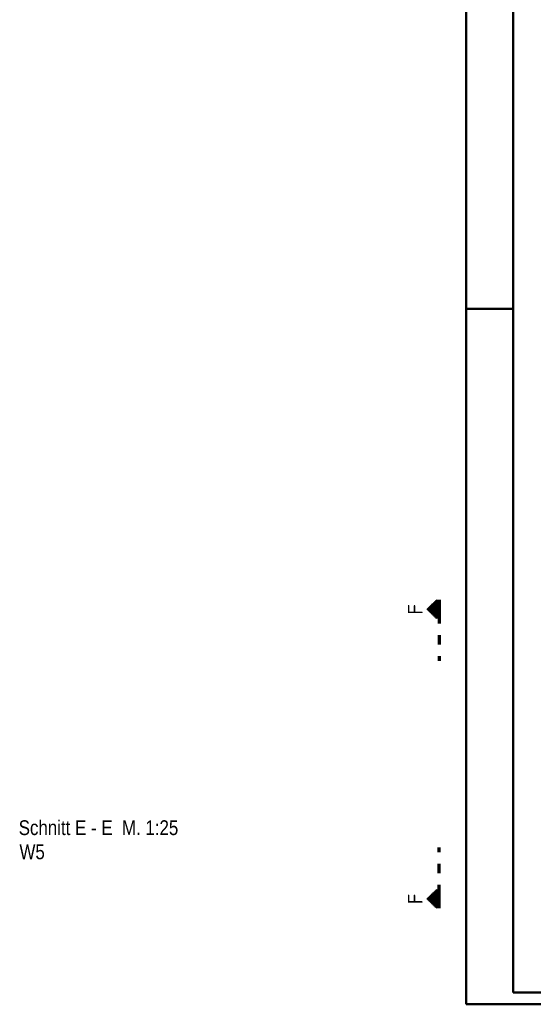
# Model space of a CAD drawing. Header units: millimetres. Extents: x -4.8 to 49, y -12 to 21.
# Tile 2 of 56: x -4.8 to 0.7, y 0 to 10.5. Entities that reach past the tile are written whole.
import ezdxf
from ezdxf.enums import TextEntityAlignment as Align

# ---------------------------------------------------------------- set-up
doc = ezdxf.new("R2010")
doc.units = ezdxf.units.MM
doc.linetypes.add('DASHDOTX2', pattern=[2, 1, -0.5, 0, -0.5])
doc.styles.add('Arial Narrow', font='ARIALN.TTF')
doc.styles.add('isocp', font='isocp', dxfattribs={"width": 1.1})
pattern_1 = [(90, (0, 0), (-0.01, 6e-19), [])]

msp = doc.modelspace()

# ---------------------------------------------------------------- hatches: boundary and pattern name
at = {"lineweight": 50}
h = msp.add_hatch(dxfattribs=at)
h.set_pattern_fill('Mau', color=4, scale=0.01, angle=90, style=0, pattern_type=2)
h.set_pattern_definition(pattern_1)
h.paths.add_polyline_path([(-0.316658, 4.117473), (-0.316658, 4.317473), (-0.416658, 4.217473)])
h = msp.add_hatch(dxfattribs=at)
h.set_pattern_fill('Mau', color=4, scale=0.01, angle=90, style=0, pattern_type=2)
h.set_pattern_definition(pattern_1)
h.paths.add_polyline_path([(-0.316658, 1.225504), (-0.416658, 1.125504), (-0.316658, 1.025504)])

# ---------------------------------------------------------------- linework, layer by layer
at = {"color": 4, "linetype": 'Continuous', "lineweight": 50}
for p, q in [((0, 21.025), (0, 0)), ((0.5, 20.9), (0.5, 0.125)), ((0.5, 0.125), (43.625, 0.125)), ((0, 0), (43.75, 0))]:
    msp.add_line(p, q, dxfattribs=at)
at = {"color": 4, "linetype": 'Continuous', "lineweight": 50, "ltscale": 4}
msp.add_line((0, 7.425), (0.5, 7.425), dxfattribs=at)
at = {"color": 2, "linetype": 'Continuous', "lineweight": 35}
for p, q in [((-0.316658, 4.317473), (-0.416658, 4.217473)), ((-0.316658, 4.317473), (-0.316658, 4.117473)), ((-0.416658, 4.217473), (-0.316658, 4.117473)), ((-0.416658, 1.125504), (-0.316658, 1.225504)), ((-0.316658, 1.025504), (-0.316658, 1.225504)), ((-0.316658, 1.025504), (-0.416658, 1.125504))]:
    msp.add_line(p, q, dxfattribs=at)
at = {"color": 1, "linetype": 'DASHDOTX2', "lineweight": 70, "ltscale": 0.25}
for p, q in [((-0.291658, 4.317473), (-0.291658, 3.667473)), ((-0.291658, 1.025504), (-0.291658, 1.675504))]:
    msp.add_line(p, q, dxfattribs=at)

# ---------------------------------------------------------------- texts
at = {"color": 2, "lineweight": 35, "style": 'isocp', "width": 1.15}
for p in [(-0.466658, 4.217473), (-0.466658, 1.125504)]:
    msp.add_text('F', height=0.1575, rotation=90, dxfattribs=at).set_placement(p, align=Align.CENTER)
at = {"color": 1, "lineweight": 70, "style": 'Arial Narrow'}
for s, p in [('Schnitt E - E  M. 1:25', (-4.782439, 1.807078)), ('W5', (-4.774316, 1.549208))]:
    msp.add_text(s, height=0.1575, dxfattribs=at).set_placement(p)

doc.saveas('drawing.dxf')
